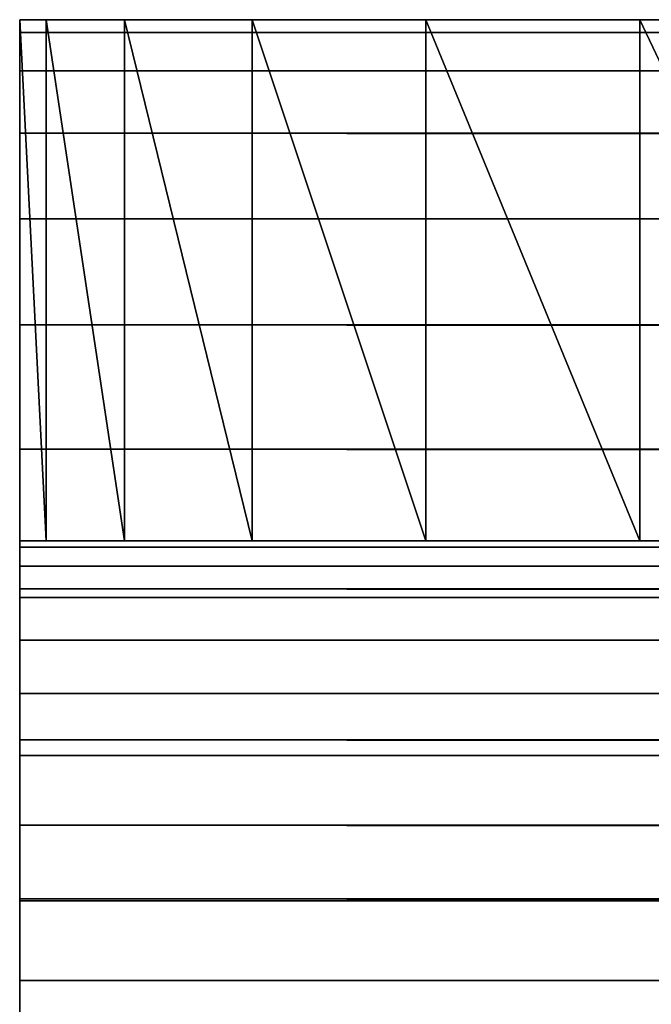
# Model space of a CAD drawing. Extents: x 0 to 402, y -446 to 1.
# Tile 168 of 256: x 2.05 to 3.87, y -358.33 to -355.5. Entities that reach past the tile are written whole.
import ezdxf

# ---------------------------------------------------------------- set-up
doc = ezdxf.new("R2010")
doc.units = 0
doc.header["$LTSCALE"] = 2.54
doc.layers.get('0').update_dxf_attribs({"color": 13, "linetype": 'CONTINUOUS'})

# ---------------------------------------------------------------- blocks, each defined once
blk = doc.blocks.new('GRUPA0_1')
at = {"color": 0}
for p, q in [((7.050538, -355.5, 130.91895), (2.050528, -355.5, 125.91895)), ((2.050528, -355.5, 125.91895), (2.126495, -355.5, 126.78719)), ((402.05054, -355.5, 53.918949), (2.050528, -355.5, 53.918949)), ((2.050528, -355.5, 53.918949), (7.050538, -355.5, 130.91895)), ((2.050528, -355.5, 53.918949), (7.050538, -355.5, 130.91895)), ((2.050528, -355.5, 53.918949), (2.050528, -355.5, 125.91895)), ((7.050538, -355.5, 130.91895), (2.050528, -355.5, 125.91895)), ((2.050528, -355.5, 53.918949), (2.050528, -355.5, 125.91895)), ((2.050528, -355.5, 53.918949), (2.050528, -357, 125.91895)), ((2.050528, -357, 125.91895), (2.050528, -355.5, 125.91895)), ((2.050528, -355.5, 53.918949), (2.050528, -357, 125.91895)), ((2.050528, -355.5, 53.918949), (2.050528, -357, 53.918949)), ((2.050528, -355.5, 53.918949), (2.050528, -357, 53.918949)), ((2.050528, -355.5, 53.918949), (2.050528, -357.01846, 53.684296)), ((2.050528, -355.5, 53.918949), (2.050528, -357.01846, 53.684296)), ((2.050528, -355.5, 53.918949), (2.050528, -355.53693, 53.449642)), ((402.05054, -355.5, 53.918949), (2.050528, -355.5, 53.918949)), ((402.05054, -355.53693, 53.449642), (2.050528, -355.5, 53.918949)), ((402.05054, -355.53693, 53.449642), (2.050528, -355.5, 53.918949)), ((2.050528, -355.5, 53.918949), (2.050528, -355.53693, 53.449642)), ((2.050528, -357, 125.91895), (2.050528, -355.5, 125.91895)), ((2.126495, -357, 126.78719), (2.050528, -355.5, 125.91895)), ((2.126495, -357, 126.78719), (2.050528, -355.5, 125.91895)), ((2.050528, -355.5, 125.91895), (2.126495, -355.5, 126.78719)), ((2.126495, -355.5, 126.78719), (7.050538, -355.5, 130.91895)), ((2.126495, -355.5, 126.78719), (2.352068, -355.5, 127.62905)), ((2.126495, -355.5, 126.78719), (7.050538, -355.5, 130.91895)), ((2.126495, -357, 126.78719), (2.126495, -355.5, 126.78719)), ((2.126495, -357, 126.78719), (2.126495, -355.5, 126.78719)), ((2.352068, -357, 127.62905), (2.126495, -355.5, 126.78719)), ((2.352068, -357, 127.62905), (2.126495, -355.5, 126.78719)), ((2.126495, -355.5, 126.78719), (2.352068, -355.5, 127.62905)), ((2.352068, -355.5, 127.62905), (7.050538, -355.5, 130.91895)), ((2.352068, -355.5, 127.62905), (7.050538, -355.5, 130.91895)), ((2.352068, -355.5, 127.62905), (2.72041, -355.5, 128.41895)), ((2.352068, -357, 127.62905), (2.352068, -355.5, 127.62905)), ((2.352068, -357, 127.62905), (2.352068, -355.5, 127.62905)), ((2.72041, -357, 128.41895), (2.352068, -355.5, 127.62905)), ((2.72041, -357, 128.41895), (2.352068, -355.5, 127.62905)), ((2.352068, -355.5, 127.62905), (2.72041, -355.5, 128.41895)), ((2.72041, -355.5, 128.41895), (7.050538, -355.5, 130.91895)), ((2.72041, -355.5, 128.41895), (7.050538, -355.5, 130.91895)), ((2.72041, -355.5, 128.41895), (6.182292, -355.5, 130.84299)), ((2.72041, -355.5, 128.41895), (6.182292, -355.5, 130.84299)), ((2.72041, -355.5, 128.41895), (5.340436, -355.5, 130.61742)), ((3.836597, -355.5, 129.74918), (2.72041, -355.5, 128.41895)), ((2.72041, -355.5, 128.41895), (3.220314, -355.5, 129.13289)), ((3.836597, -355.5, 129.74918), (2.72041, -355.5, 128.41895)), ((4.550526, -355.5, 130.24908), (2.72041, -355.5, 128.41895)), ((4.550526, -355.5, 130.24908), (2.72041, -355.5, 128.41895)), ((2.72041, -355.5, 128.41895), (5.340436, -355.5, 130.61742)), ((2.72041, -357, 128.41895), (2.72041, -355.5, 128.41895)), ((2.72041, -357, 128.41895), (2.72041, -355.5, 128.41895)), ((3.220314, -357, 129.13289), (2.72041, -355.5, 128.41895)), ((3.220314, -357, 129.13289), (2.72041, -355.5, 128.41895)), ((2.72041, -355.5, 128.41895), (3.220314, -355.5, 129.13289)), ((3.220314, -355.5, 129.13289), (3.836597, -355.5, 129.74918)), ((3.220314, -357, 129.13289), (3.220314, -355.5, 129.13289)), ((3.220314, -357, 129.13289), (3.220314, -355.5, 129.13289)), ((3.836597, -357, 129.74918), (3.220314, -355.5, 129.13289)), ((3.836597, -357, 129.74918), (3.220314, -355.5, 129.13289)), ((3.220314, -355.5, 129.13289), (3.836597, -355.5, 129.74918)), ((3.836597, -355.5, 129.74918), (4.550526, -355.5, 130.24908)), ((3.836597, -357, 129.74918), (3.836597, -355.5, 129.74918)), ((3.836597, -357, 129.74918), (3.836597, -355.5, 129.74918)), ((4.550526, -357, 130.24908), (3.836597, -355.5, 129.74918)), ((4.550526, -357, 130.24908), (3.836597, -355.5, 129.74918)), ((3.836597, -355.5, 129.74918), (4.550526, -355.5, 130.24908)), ((2.050528, -355.53693, 53.449642), (2.050528, -357.01846, 53.684296)), ((2.050528, -355.53693, 53.449642), (2.050528, -357.01846, 53.684296)), ((2.050528, -355.53693, 53.449642), (2.050528, -357.07343, 53.455421)), ((2.050528, -355.53693, 53.449642), (2.050528, -357.07343, 53.455421)), ((2.050528, -355.53693, 53.449642), (2.050528, -355.64682, 52.991898)), ((402.05054, -355.53693, 53.449642), (2.050528, -355.53693, 53.449642)), ((402.05054, -355.53693, 53.449642), (2.050528, -355.53693, 53.449642)), ((402.05054, -355.64682, 52.991898), (2.050528, -355.53693, 53.449642)), ((402.05054, -355.64682, 52.991898), (2.050528, -355.53693, 53.449642)), ((2.050528, -355.53693, 53.449642), (2.050528, -355.64682, 52.991898)), ((2.050528, -355.64682, 52.991898), (2.050528, -357.07343, 53.455421)), ((2.050528, -355.64682, 52.991898), (2.050528, -357.07343, 53.455421)), ((2.050528, -355.64682, 52.991898), (2.050528, -357.16348, 53.237961)), ((2.050528, -355.64682, 52.991898), (2.050528, -357.16348, 53.237961)), ((2.050528, -355.64682, 52.991898), (2.050528, -355.82697, 52.55698)), ((402.05054, -355.64682, 52.991898), (2.050528, -355.64682, 52.991898)), ((402.05054, -355.64682, 52.991898), (2.050528, -355.64682, 52.991898)), ((402.05054, -355.82697, 52.55698), (2.050528, -355.64682, 52.991898)), ((402.05054, -355.82697, 52.55698), (2.050528, -355.64682, 52.991898)), ((2.050528, -355.64682, 52.991898), (2.050528, -355.82697, 52.55698)), ((2.050528, -355.82697, 52.55698), (2.050528, -357.16348, 53.237961)), ((2.050528, -355.82697, 52.55698), (2.050528, -357.16348, 53.237961)), ((2.050528, -355.82697, 52.55698), (2.050528, -357.28647, 53.037273)), ((2.050528, -355.82697, 52.55698), (2.050528, -357.28647, 53.037273)), ((2.050528, -355.82697, 52.55698), (2.050528, -356.07294, 52.155594)), ((402.05054, -355.82697, 52.55698), (2.050528, -355.82697, 52.55698)), ((402.05054, -355.82697, 52.55698), (2.050528, -355.82697, 52.55698)), ((402.05054, -356.07294, 52.155594), (2.050528, -355.82697, 52.55698)), ((402.05054, -356.07294, 52.155594), (2.050528, -355.82697, 52.55698)), ((2.050528, -355.82697, 52.55698), (2.050528, -356.07294, 52.155594)), ((2.050528, -356.07294, 52.155594), (2.050528, -357.28647, 53.037273)), ((2.050528, -356.07294, 52.155594), (2.050528, -357.28647, 53.037273)), ((2.050528, -356.07294, 52.155594), (2.050528, -357.43933, 52.858288)), ((2.050528, -356.07294, 52.155594), (2.050528, -357.43933, 52.858288)), ((2.050528, -356.07294, 52.155594), (2.050528, -356.37869, 51.79763)), ((402.05054, -356.07294, 52.155594), (2.050528, -356.07294, 52.155594)), ((402.05054, -356.07294, 52.155594), (2.050528, -356.07294, 52.155594)), ((402.05054, -356.37869, 51.79763), (2.050528, -356.07294, 52.155594)), ((402.05054, -356.37869, 51.79763), (2.050528, -356.07294, 52.155594)), ((2.050528, -356.07294, 52.155594), (2.050528, -356.37869, 51.79763)), ((2.050528, -356.37869, 51.79763), (2.050528, -357.43933, 52.858288)), ((2.050528, -356.37869, 51.79763), (2.050528, -357.43933, 52.858288)), ((2.050528, -356.37869, 51.79763), (2.050528, -357.61832, 52.705425)), ((2.050528, -356.37869, 51.79763), (2.050528, -357.61832, 52.705425)), ((2.050528, -356.37869, 51.79763), (2.050528, -356.73663, 51.491898)), ((402.05054, -356.37869, 51.79763), (2.050528, -356.37869, 51.79763)), ((402.05054, -356.37869, 51.79763), (2.050528, -356.37869, 51.79763)), ((402.05054, -356.73663, 51.491898), (2.050528, -356.37869, 51.79763)), ((402.05054, -356.73663, 51.491898), (2.050528, -356.37869, 51.79763)), ((2.050528, -356.37869, 51.79763), (2.050528, -356.73663, 51.491898)), ((2.050528, -356.73663, 51.491898), (2.050528, -357.61832, 52.705425)), ((2.050528, -356.73663, 51.491898), (2.050528, -357.61832, 52.705425)), ((2.050528, -356.73663, 51.491898), (2.050528, -357.819, 52.582439)), ((2.050528, -356.73663, 51.491898), (2.050528, -357.819, 52.582439)), ((2.050528, -356.73663, 51.491898), (2.050528, -357.13803, 51.24593)), ((402.05054, -356.73663, 51.491898), (2.050528, -356.73663, 51.491898)), ((402.05054, -356.73663, 51.491898), (2.050528, -356.73663, 51.491898)), ((402.05054, -357.13803, 51.24593), (2.050528, -356.73663, 51.491898)), ((402.05054, -357.13803, 51.24593), (2.050528, -356.73663, 51.491898)), ((2.050528, -356.73663, 51.491898), (2.050528, -357.13803, 51.24593)), ((2.126495, -357, 126.78719), (2.050528, -357, 125.91895)), ((2.050528, -357, 125.91895), (7.050538, -357, 130.91895)), ((2.050528, -357, 53.918949), (402.05054, -357, 53.918949)), ((402.05054, -357, 53.918949), (2.050528, -357, 125.91895)), ((2.050528, -357, 125.91895), (2.050528, -357, 53.918949)), ((402.05054, -357, 53.918949), (2.050528, -357, 125.91895)), ((402.05054, -357, 125.91895), (2.050528, -357, 125.91895)), ((2.050528, -357, 125.91895), (7.050538, -357, 130.91895)), ((2.050528, -357, 125.91895), (397.05054, -357, 130.91895)), ((2.050528, -357, 125.91895), (397.05054, -357, 130.91895)), ((402.05054, -357, 125.91895), (2.050528, -357, 125.91895)), ((2.050528, -357, 125.91895), (2.050528, -357, 53.918949)), ((2.050528, -357.01846, 53.684296), (2.050528, -357, 53.918949)), ((402.05054, -357.01846, 53.684296), (2.050528, -357, 53.918949)), ((2.050528, -357.01846, 53.684296), (2.050528, -357, 53.918949)), ((402.05054, -357.01846, 53.684296), (2.050528, -357, 53.918949)), ((2.050528, -357, 53.918949), (402.05054, -357, 53.918949)), ((2.126495, -357, 126.78719), (2.050528, -357, 125.91895)), ((2.050528, -357.07343, 53.455421), (2.050528, -357.01846, 53.684296)), ((402.05054, -357.07343, 53.455421), (2.050528, -357.01846, 53.684296)), ((2.050528, -357.07343, 53.455421), (2.050528, -357.01846, 53.684296)), ((402.05054, -357.07343, 53.455421), (2.050528, -357.01846, 53.684296)), ((402.05054, -357.01846, 53.684296), (2.050528, -357.01846, 53.684296)), ((402.05054, -357.01846, 53.684296), (2.050528, -357.01846, 53.684296)), ((7.050538, -357, 130.91895), (2.126495, -357, 126.78719)), ((2.352068, -357, 127.62905), (2.126495, -357, 126.78719)), ((7.050538, -357, 130.91895), (2.126495, -357, 126.78719)), ((2.352068, -357, 127.62905), (2.126495, -357, 126.78719)), ((2.72041, -357, 128.41895), (2.352068, -357, 127.62905)), ((2.352068, -357, 127.62905), (7.050538, -357, 130.91895)), ((2.352068, -357, 127.62905), (7.050538, -357, 130.91895)), ((2.72041, -357, 128.41895), (2.352068, -357, 127.62905)), ((5.340436, -357, 130.61742), (2.72041, -357, 128.41895)), ((2.72041, -357, 128.41895), (6.182292, -357, 130.84299)), ((2.72041, -357, 128.41895), (6.182292, -357, 130.84299)), ((2.72041, -357, 128.41895), (7.050538, -357, 130.91895)), ((2.72041, -357, 128.41895), (7.050538, -357, 130.91895)), ((4.550526, -357, 130.24908), (2.72041, -357, 128.41895)), ((5.340436, -357, 130.61742), (2.72041, -357, 128.41895)), ((4.550526, -357, 130.24908), (2.72041, -357, 128.41895)), ((3.836597, -357, 129.74918), (2.72041, -357, 128.41895)), ((3.836597, -357, 129.74918), (2.72041, -357, 128.41895)), ((3.220314, -357, 129.13289), (2.72041, -357, 128.41895)), ((3.220314, -357, 129.13289), (2.72041, -357, 128.41895)), ((3.836597, -357, 129.74918), (3.220314, -357, 129.13289)), ((3.836597, -357, 129.74918), (3.220314, -357, 129.13289)), ((4.550526, -357, 130.24908), (3.836597, -357, 129.74918)), ((4.550526, -357, 130.24908), (3.836597, -357, 129.74918)), ((2.050528, -357.16348, 53.237961), (2.050528, -357.07343, 53.455421)), ((402.05054, -357.16348, 53.237961), (2.050528, -357.07343, 53.455421)), ((2.050528, -357.16348, 53.237961), (2.050528, -357.07343, 53.455421)), ((402.05054, -357.16348, 53.237961), (2.050528, -357.07343, 53.455421)), ((402.05054, -357.07343, 53.455421), (2.050528, -357.07343, 53.455421)), ((402.05054, -357.07343, 53.455421), (2.050528, -357.07343, 53.455421)), ((2.050528, -357.13803, 51.24593), (2.050528, -357.819, 52.582439)), ((2.050528, -357.13803, 51.24593), (2.050528, -357.819, 52.582439)), ((2.050528, -357.13803, 51.24593), (2.050528, -358.03647, 52.492363)), ((2.050528, -357.13803, 51.24593), (2.050528, -358.03647, 52.492363)), ((2.050528, -357.13803, 51.24593), (2.050528, -357.57294, 51.065777)), ((402.05054, -357.13803, 51.24593), (2.050528, -357.13803, 51.24593)), ((402.05054, -357.13803, 51.24593), (2.050528, -357.13803, 51.24593)), ((402.05054, -357.57294, 51.065777), (2.050528, -357.13803, 51.24593)), ((402.05054, -357.57294, 51.065777), (2.050528, -357.13803, 51.24593)), ((2.050528, -357.13803, 51.24593), (2.050528, -357.57294, 51.065777)), ((2.050528, -357.28647, 53.037273), (2.050528, -357.16348, 53.237961)), ((402.05054, -357.28647, 53.037273), (2.050528, -357.16348, 53.237961)), ((2.050528, -357.28647, 53.037273), (2.050528, -357.16348, 53.237961)), ((402.05054, -357.28647, 53.037273), (2.050528, -357.16348, 53.237961)), ((402.05054, -357.16348, 53.237961), (2.050528, -357.16348, 53.237961)), ((402.05054, -357.16348, 53.237961), (2.050528, -357.16348, 53.237961)), ((2.050528, -357.43933, 52.858288), (2.050528, -357.28647, 53.037273)), ((402.05054, -357.43933, 52.858288), (2.050528, -357.28647, 53.037273)), ((2.050528, -357.43933, 52.858288), (2.050528, -357.28647, 53.037273)), ((402.05054, -357.43933, 52.858288), (2.050528, -357.28647, 53.037273)), ((402.05054, -357.28647, 53.037273), (2.050528, -357.28647, 53.037273)), ((402.05054, -357.28647, 53.037273), (2.050528, -357.28647, 53.037273)), ((2.050528, -357.61832, 52.705425), (2.050528, -357.43933, 52.858288)), ((402.05054, -357.61832, 52.705425), (2.050528, -357.43933, 52.858288)), ((2.050528, -357.61832, 52.705425), (2.050528, -357.43933, 52.858288)), ((402.05054, -357.61832, 52.705425), (2.050528, -357.43933, 52.858288)), ((402.05054, -357.43933, 52.858288), (2.050528, -357.43933, 52.858288)), ((402.05054, -357.43933, 52.858288), (2.050528, -357.43933, 52.858288)), ((2.050528, -357.57294, 51.065777), (2.050528, -358.03647, 52.492363)), ((2.050528, -357.57294, 51.065777), (2.050528, -358.03647, 52.492363)), ((2.050528, -357.57294, 51.065777), (2.050528, -358.26535, 52.437416)), ((2.050528, -357.57294, 51.065777), (2.050528, -358.26535, 52.437416)), ((2.050528, -357.57294, 51.065777), (2.050528, -358.0307, 50.955883)), ((402.05054, -357.57294, 51.065777), (2.050528, -357.57294, 51.065777)), ((402.05054, -357.57294, 51.065777), (2.050528, -357.57294, 51.065777)), ((402.05054, -358.0307, 50.955883), (2.050528, -357.57294, 51.065777)), ((402.05054, -358.0307, 50.955883), (2.050528, -357.57294, 51.065777)), ((2.050528, -357.57294, 51.065777), (2.050528, -358.0307, 50.955883)), ((2.050528, -357.819, 52.582439), (2.050528, -357.61832, 52.705425)), ((402.05054, -357.819, 52.582439), (2.050528, -357.61832, 52.705425)), ((2.050528, -357.819, 52.582439), (2.050528, -357.61832, 52.705425)), ((402.05054, -357.819, 52.582439), (2.050528, -357.61832, 52.705425)), ((402.05054, -357.61832, 52.705425), (2.050528, -357.61832, 52.705425)), ((402.05054, -357.61832, 52.705425), (2.050528, -357.61832, 52.705425)), ((2.050528, -358.03647, 52.492363), (2.050528, -357.819, 52.582439)), ((402.05054, -358.03647, 52.492363), (2.050528, -357.819, 52.582439)), ((2.050528, -358.03647, 52.492363), (2.050528, -357.819, 52.582439)), ((402.05054, -358.03647, 52.492363), (2.050528, -357.819, 52.582439)), ((402.05054, -357.819, 52.582439), (2.050528, -357.819, 52.582439)), ((402.05054, -357.819, 52.582439), (2.050528, -357.819, 52.582439)), ((2.050528, -358.0307, 50.955883), (2.050528, -358.26535, 52.437416)), ((2.050528, -358.0307, 50.955883), (2.050528, -358.26535, 52.437416)), ((2.050528, -358.0307, 50.955883), (2.050528, -358.5, 52.418949)), ((2.050528, -358.0307, 50.955883), (2.050528, -358.5, 52.418949)), ((2.050528, -358.0307, 50.955883), (2.050528, -358.5, 50.918949)), ((402.05054, -358.0307, 50.955883), (2.050528, -358.0307, 50.955883)), ((402.05054, -358.0307, 50.955883), (2.050528, -358.0307, 50.955883)), ((402.05054, -358.5, 50.918949), (2.050528, -358.0307, 50.955883)), ((402.05054, -358.5, 50.918949), (2.050528, -358.0307, 50.955883)), ((2.050528, -358.0307, 50.955883), (2.050528, -358.5, 50.918949)), ((2.050528, -358.26535, 52.437416), (2.050528, -358.03647, 52.492363)), ((402.05054, -358.26535, 52.437416), (2.050528, -358.03647, 52.492363)), ((2.050528, -358.26535, 52.437416), (2.050528, -358.03647, 52.492363)), ((402.05054, -358.26535, 52.437416), (2.050528, -358.03647, 52.492363)), ((402.05054, -358.03647, 52.492363), (2.050528, -358.03647, 52.492363)), ((402.05054, -358.03647, 52.492363), (2.050528, -358.03647, 52.492363)), ((2.050528, -358.5, 52.418949), (2.050528, -358.26535, 52.437416)), ((402.05054, -358.5, 52.418949), (2.050528, -358.26535, 52.437416)), ((2.050528, -358.5, 52.418949), (2.050528, -358.26535, 52.437416)), ((402.05054, -358.5, 52.418949), (2.050528, -358.26535, 52.437416)), ((402.05054, -358.26535, 52.437416), (2.050528, -358.26535, 52.437416)), ((402.05054, -358.26535, 52.437416), (2.050528, -358.26535, 52.437416))]:
    blk.add_line(p, q, dxfattribs=at)
mesh = blk.add_polyface(dxfattribs=at)
corners = [(7.050538, -355.5, 130.91895), (2.050528, -355.5, 125.91895), (2.126495, -355.5, 126.78719)]
mesh.append_faces([[corners[k] for k in face] for face in [(0, 1, 2)]], dxfattribs={"color": 0})
mesh = blk.add_polyface(dxfattribs=at)
corners = [(7.050538, -355.5, 130.91895), (402.05054, -355.5, 53.918949), (2.050528, -355.5, 53.918949)]
mesh.append_faces([[corners[k] for k in face] for face in [(0, 1, 2)]], dxfattribs={"color": 0})
mesh = blk.add_polyface(dxfattribs=at)
corners = [(7.050538, -355.5, 130.91895), (2.050528, -355.5, 53.918949), (2.050528, -355.5, 125.91895)]
mesh.append_faces([[corners[k] for k in face] for face in [(0, 1, 2)]], dxfattribs={"color": 0})
mesh = blk.add_polyface(dxfattribs=at)
corners = [(2.050528, -355.5, 53.918949), (2.050528, -357, 125.91895), (2.050528, -355.5, 125.91895)]
mesh.append_faces([[corners[k] for k in face] for face in [(0, 1, 2)]], dxfattribs={"color": 0})
mesh = blk.add_polyface(dxfattribs=at)
corners = [(2.050528, -355.5, 53.918949), (2.050528, -357, 53.918949), (2.050528, -357, 125.91895)]
mesh.append_faces([[corners[k] for k in face] for face in [(0, 1, 2)]], dxfattribs={"color": 0})
mesh = blk.add_polyface(dxfattribs=at)
corners = [(2.050528, -355.5, 53.918949), (2.050528, -357.01846, 53.684296), (2.050528, -357, 53.918949)]
mesh.append_faces([[corners[k] for k in face] for face in [(0, 1, 2)]], dxfattribs={"color": 0})
mesh = blk.add_polyface(dxfattribs=at)
corners = [(2.050528, -355.5, 53.918949), (2.050528, -355.53693, 53.449642), (2.050528, -357.01846, 53.684296)]
mesh.append_faces([[corners[k] for k in face] for face in [(0, 1, 2)]], dxfattribs={"color": 0})
mesh = blk.add_polyface(dxfattribs=at)
corners = [(402.05054, -355.5, 53.918949), (402.05054, -355.53693, 53.449642), (2.050528, -355.5, 53.918949)]
mesh.append_faces([[corners[k] for k in face] for face in [(0, 1, 2)]], dxfattribs={"color": 0})
mesh = blk.add_polyface(dxfattribs=at)
corners = [(2.050528, -355.5, 53.918949), (402.05054, -355.53693, 53.449642), (2.050528, -355.53693, 53.449642)]
mesh.append_faces([[corners[k] for k in face] for face in [(0, 1, 2)]], dxfattribs={"color": 0})
mesh = blk.add_polyface(dxfattribs=at)
corners = [(2.050528, -355.5, 125.91895), (2.050528, -357, 125.91895), (2.126495, -357, 126.78719)]
mesh.append_faces([[corners[k] for k in face] for face in [(0, 1, 2)]], dxfattribs={"color": 0})
mesh = blk.add_polyface(dxfattribs=at)
corners = [(2.050528, -355.5, 125.91895), (2.126495, -357, 126.78719), (2.126495, -355.5, 126.78719)]
mesh.append_faces([[corners[k] for k in face] for face in [(0, 1, 2)]], dxfattribs={"color": 0})
mesh = blk.add_polyface(dxfattribs=at)
corners = [(7.050538, -355.5, 130.91895), (2.126495, -355.5, 126.78719), (2.352068, -355.5, 127.62905)]
mesh.append_faces([[corners[k] for k in face] for face in [(0, 1, 2)]], dxfattribs={"color": 0})
mesh = blk.add_polyface(dxfattribs=at)
corners = [(2.126495, -355.5, 126.78719), (2.126495, -357, 126.78719), (2.352068, -357, 127.62905)]
mesh.append_faces([[corners[k] for k in face] for face in [(0, 1, 2)]], dxfattribs={"color": 0})
mesh = blk.add_polyface(dxfattribs=at)
corners = [(2.126495, -355.5, 126.78719), (2.352068, -357, 127.62905), (2.352068, -355.5, 127.62905)]
mesh.append_faces([[corners[k] for k in face] for face in [(0, 1, 2)]], dxfattribs={"color": 0})
mesh = blk.add_polyface(dxfattribs=at)
corners = [(7.050538, -355.5, 130.91895), (2.352068, -355.5, 127.62905), (2.72041, -355.5, 128.41895)]
mesh.append_faces([[corners[k] for k in face] for face in [(0, 1, 2)]], dxfattribs={"color": 0})
mesh = blk.add_polyface(dxfattribs=at)
corners = [(2.352068, -355.5, 127.62905), (2.352068, -357, 127.62905), (2.72041, -357, 128.41895)]
mesh.append_faces([[corners[k] for k in face] for face in [(0, 1, 2)]], dxfattribs={"color": 0})
mesh = blk.add_polyface(dxfattribs=at)
corners = [(2.352068, -355.5, 127.62905), (2.72041, -357, 128.41895), (2.72041, -355.5, 128.41895)]
mesh.append_faces([[corners[k] for k in face] for face in [(0, 1, 2)]], dxfattribs={"color": 0})
mesh = blk.add_polyface(dxfattribs=at)
corners = [(7.050538, -355.5, 130.91895), (2.72041, -355.5, 128.41895), (6.182292, -355.5, 130.84299)]
mesh.append_faces([[corners[k] for k in face] for face in [(0, 1, 2)]], dxfattribs={"color": 0})
mesh = blk.add_polyface(dxfattribs=at)
corners = [(6.182292, -355.5, 130.84299), (2.72041, -355.5, 128.41895), (5.340436, -355.5, 130.61742)]
mesh.append_faces([[corners[k] for k in face] for face in [(0, 1, 2)]], dxfattribs={"color": 0})
mesh = blk.add_polyface(dxfattribs=at)
corners = [(3.836597, -355.5, 129.74918), (2.72041, -355.5, 128.41895), (3.220314, -355.5, 129.13289)]
mesh.append_faces([[corners[k] for k in face] for face in [(0, 1, 2)]], dxfattribs={"color": 0})
mesh = blk.add_polyface(dxfattribs=at)
corners = [(4.550526, -355.5, 130.24908), (2.72041, -355.5, 128.41895), (3.836597, -355.5, 129.74918)]
mesh.append_faces([[corners[k] for k in face] for face in [(0, 1, 2)]], dxfattribs={"color": 0})
mesh = blk.add_polyface(dxfattribs=at)
corners = [(5.340436, -355.5, 130.61742), (2.72041, -355.5, 128.41895), (4.550526, -355.5, 130.24908)]
mesh.append_faces([[corners[k] for k in face] for face in [(0, 1, 2)]], dxfattribs={"color": 0})
mesh = blk.add_polyface(dxfattribs=at)
corners = [(2.72041, -355.5, 128.41895), (2.72041, -357, 128.41895), (3.220314, -357, 129.13289)]
mesh.append_faces([[corners[k] for k in face] for face in [(0, 1, 2)]], dxfattribs={"color": 0})
mesh = blk.add_polyface(dxfattribs=at)
corners = [(2.72041, -355.5, 128.41895), (3.220314, -357, 129.13289), (3.220314, -355.5, 129.13289)]
mesh.append_faces([[corners[k] for k in face] for face in [(0, 1, 2)]], dxfattribs={"color": 0})
mesh = blk.add_polyface(dxfattribs=at)
corners = [(3.220314, -355.5, 129.13289), (3.220314, -357, 129.13289), (3.836597, -357, 129.74918)]
mesh.append_faces([[corners[k] for k in face] for face in [(0, 1, 2)]], dxfattribs={"color": 0})
mesh = blk.add_polyface(dxfattribs=at)
corners = [(3.220314, -355.5, 129.13289), (3.836597, -357, 129.74918), (3.836597, -355.5, 129.74918)]
mesh.append_faces([[corners[k] for k in face] for face in [(0, 1, 2)]], dxfattribs={"color": 0})
mesh = blk.add_polyface(dxfattribs=at)
corners = [(4.550526, -357, 130.24908), (3.836597, -355.5, 129.74918), (3.836597, -357, 129.74918)]
mesh.append_faces([[corners[k] for k in face] for face in [(0, 1, 2)]], dxfattribs={"color": 0})
mesh = blk.add_polyface(dxfattribs=at)
corners = [(4.550526, -355.5, 130.24908), (3.836597, -355.5, 129.74918), (4.550526, -357, 130.24908)]
mesh.append_faces([[corners[k] for k in face] for face in [(0, 1, 2)]], dxfattribs={"color": 0})
mesh = blk.add_polyface(dxfattribs=at)
corners = [(2.050528, -355.53693, 53.449642), (2.050528, -357.07343, 53.455421), (2.050528, -357.01846, 53.684296)]
mesh.append_faces([[corners[k] for k in face] for face in [(0, 1, 2)]], dxfattribs={"color": 0})
mesh = blk.add_polyface(dxfattribs=at)
corners = [(2.050528, -355.53693, 53.449642), (2.050528, -355.64682, 52.991898), (2.050528, -357.07343, 53.455421)]
mesh.append_faces([[corners[k] for k in face] for face in [(0, 1, 2)]], dxfattribs={"color": 0})
mesh = blk.add_polyface(dxfattribs=at)
corners = [(402.05054, -355.53693, 53.449642), (402.05054, -355.64682, 52.991898), (2.050528, -355.53693, 53.449642)]
mesh.append_faces([[corners[k] for k in face] for face in [(0, 1, 2)]], dxfattribs={"color": 0})
mesh = blk.add_polyface(dxfattribs=at)
corners = [(2.050528, -355.53693, 53.449642), (402.05054, -355.64682, 52.991898), (2.050528, -355.64682, 52.991898)]
mesh.append_faces([[corners[k] for k in face] for face in [(0, 1, 2)]], dxfattribs={"color": 0})
mesh = blk.add_polyface(dxfattribs=at)
corners = [(2.050528, -355.64682, 52.991898), (2.050528, -357.16348, 53.237961), (2.050528, -357.07343, 53.455421)]
mesh.append_faces([[corners[k] for k in face] for face in [(0, 1, 2)]], dxfattribs={"color": 0})
mesh = blk.add_polyface(dxfattribs=at)
corners = [(2.050528, -355.64682, 52.991898), (2.050528, -355.82697, 52.55698), (2.050528, -357.16348, 53.237961)]
mesh.append_faces([[corners[k] for k in face] for face in [(0, 1, 2)]], dxfattribs={"color": 0})
mesh = blk.add_polyface(dxfattribs=at)
corners = [(402.05054, -355.64682, 52.991898), (402.05054, -355.82697, 52.55698), (2.050528, -355.64682, 52.991898)]
mesh.append_faces([[corners[k] for k in face] for face in [(0, 1, 2)]], dxfattribs={"color": 0})
mesh = blk.add_polyface(dxfattribs=at)
corners = [(2.050528, -355.64682, 52.991898), (402.05054, -355.82697, 52.55698), (2.050528, -355.82697, 52.55698)]
mesh.append_faces([[corners[k] for k in face] for face in [(0, 1, 2)]], dxfattribs={"color": 0})
mesh = blk.add_polyface(dxfattribs=at)
corners = [(2.050528, -355.82697, 52.55698), (2.050528, -357.28647, 53.037273), (2.050528, -357.16348, 53.237961)]
mesh.append_faces([[corners[k] for k in face] for face in [(0, 1, 2)]], dxfattribs={"color": 0})
mesh = blk.add_polyface(dxfattribs=at)
corners = [(2.050528, -355.82697, 52.55698), (2.050528, -356.07294, 52.155594), (2.050528, -357.28647, 53.037273)]
mesh.append_faces([[corners[k] for k in face] for face in [(0, 1, 2)]], dxfattribs={"color": 0})
mesh = blk.add_polyface(dxfattribs=at)
corners = [(402.05054, -355.82697, 52.55698), (402.05054, -356.07294, 52.155594), (2.050528, -355.82697, 52.55698)]
mesh.append_faces([[corners[k] for k in face] for face in [(0, 1, 2)]], dxfattribs={"color": 0})
mesh = blk.add_polyface(dxfattribs=at)
corners = [(2.050528, -355.82697, 52.55698), (402.05054, -356.07294, 52.155594), (2.050528, -356.07294, 52.155594)]
mesh.append_faces([[corners[k] for k in face] for face in [(0, 1, 2)]], dxfattribs={"color": 0})
mesh = blk.add_polyface(dxfattribs=at)
corners = [(2.050528, -356.07294, 52.155594), (2.050528, -357.43933, 52.858288), (2.050528, -357.28647, 53.037273)]
mesh.append_faces([[corners[k] for k in face] for face in [(0, 1, 2)]], dxfattribs={"color": 0})
mesh = blk.add_polyface(dxfattribs=at)
corners = [(2.050528, -356.07294, 52.155594), (2.050528, -356.37869, 51.79763), (2.050528, -357.43933, 52.858288)]
mesh.append_faces([[corners[k] for k in face] for face in [(0, 1, 2)]], dxfattribs={"color": 0})
mesh = blk.add_polyface(dxfattribs=at)
corners = [(402.05054, -356.07294, 52.155594), (402.05054, -356.37869, 51.79763), (2.050528, -356.07294, 52.155594)]
mesh.append_faces([[corners[k] for k in face] for face in [(0, 1, 2)]], dxfattribs={"color": 0})
mesh = blk.add_polyface(dxfattribs=at)
corners = [(2.050528, -356.07294, 52.155594), (402.05054, -356.37869, 51.79763), (2.050528, -356.37869, 51.79763)]
mesh.append_faces([[corners[k] for k in face] for face in [(0, 1, 2)]], dxfattribs={"color": 0})
mesh = blk.add_polyface(dxfattribs=at)
corners = [(2.050528, -356.37869, 51.79763), (2.050528, -357.61832, 52.705425), (2.050528, -357.43933, 52.858288)]
mesh.append_faces([[corners[k] for k in face] for face in [(0, 1, 2)]], dxfattribs={"color": 0})
mesh = blk.add_polyface(dxfattribs=at)
corners = [(2.050528, -356.37869, 51.79763), (2.050528, -356.73663, 51.491898), (2.050528, -357.61832, 52.705425)]
mesh.append_faces([[corners[k] for k in face] for face in [(0, 1, 2)]], dxfattribs={"color": 0})
mesh = blk.add_polyface(dxfattribs=at)
corners = [(402.05054, -356.73663, 51.491898), (2.050528, -356.37869, 51.79763), (402.05054, -356.37869, 51.79763)]
mesh.append_faces([[corners[k] for k in face] for face in [(0, 1, 2)]], dxfattribs={"color": 0})
mesh = blk.add_polyface(dxfattribs=at)
corners = [(402.05054, -356.73663, 51.491898), (2.050528, -356.73663, 51.491898), (2.050528, -356.37869, 51.79763)]
mesh.append_faces([[corners[k] for k in face] for face in [(0, 1, 2)]], dxfattribs={"color": 0})
mesh = blk.add_polyface(dxfattribs=at)
corners = [(2.050528, -356.73663, 51.491898), (2.050528, -357.819, 52.582439), (2.050528, -357.61832, 52.705425)]
mesh.append_faces([[corners[k] for k in face] for face in [(0, 1, 2)]], dxfattribs={"color": 0})
mesh = blk.add_polyface(dxfattribs=at)
corners = [(2.050528, -356.73663, 51.491898), (2.050528, -357.13803, 51.24593), (2.050528, -357.819, 52.582439)]
mesh.append_faces([[corners[k] for k in face] for face in [(0, 1, 2)]], dxfattribs={"color": 0})
mesh = blk.add_polyface(dxfattribs=at)
corners = [(402.05054, -357.13803, 51.24593), (2.050528, -356.73663, 51.491898), (402.05054, -356.73663, 51.491898)]
mesh.append_faces([[corners[k] for k in face] for face in [(0, 1, 2)]], dxfattribs={"color": 0})
mesh = blk.add_polyface(dxfattribs=at)
corners = [(402.05054, -357.13803, 51.24593), (2.050528, -357.13803, 51.24593), (2.050528, -356.73663, 51.491898)]
mesh.append_faces([[corners[k] for k in face] for face in [(0, 1, 2)]], dxfattribs={"color": 0})
mesh = blk.add_polyface(dxfattribs=at)
corners = [(7.050538, -357, 130.91895), (2.126495, -357, 126.78719), (2.050528, -357, 125.91895)]
mesh.append_faces([[corners[k] for k in face] for face in [(0, 1, 2)]], dxfattribs={"color": 0})
mesh = blk.add_polyface(dxfattribs=at)
corners = [(2.050528, -357, 125.91895), (2.050528, -357, 53.918949), (402.05054, -357, 53.918949)]
mesh.append_faces([[corners[k] for k in face] for face in [(0, 1, 2)]], dxfattribs={"color": 0})
mesh = blk.add_polyface(dxfattribs=at)
corners = [(2.050528, -357, 125.91895), (402.05054, -357, 53.918949), (402.05054, -357, 125.91895)]
mesh.append_faces([[corners[k] for k in face] for face in [(0, 1, 2)]], dxfattribs={"color": 0})
mesh = blk.add_polyface(dxfattribs=at)
corners = [(7.050538, -357, 130.91895), (2.050528, -357, 125.91895), (397.05054, -357, 130.91895)]
mesh.append_faces([[corners[k] for k in face] for face in [(0, 1, 2)]], dxfattribs={"color": 0})
mesh = blk.add_polyface(dxfattribs=at)
corners = [(397.05054, -357, 130.91895), (2.050528, -357, 125.91895), (402.05054, -357, 125.91895)]
mesh.append_faces([[corners[k] for k in face] for face in [(0, 1, 2)]], dxfattribs={"color": 0})
mesh = blk.add_polyface(dxfattribs=at)
corners = [(2.050528, -357, 53.918949), (2.050528, -357.01846, 53.684296), (402.05054, -357.01846, 53.684296)]
mesh.append_faces([[corners[k] for k in face] for face in [(0, 1, 2)]], dxfattribs={"color": 0})
mesh = blk.add_polyface(dxfattribs=at)
corners = [(2.050528, -357, 53.918949), (402.05054, -357.01846, 53.684296), (402.05054, -357, 53.918949)]
mesh.append_faces([[corners[k] for k in face] for face in [(0, 1, 2)]], dxfattribs={"color": 0})
mesh = blk.add_polyface(dxfattribs=at)
corners = [(2.050528, -357.01846, 53.684296), (2.050528, -357.07343, 53.455421), (402.05054, -357.07343, 53.455421)]
mesh.append_faces([[corners[k] for k in face] for face in [(0, 1, 2)]], dxfattribs={"color": 0})
mesh = blk.add_polyface(dxfattribs=at)
corners = [(2.050528, -357.01846, 53.684296), (402.05054, -357.07343, 53.455421), (402.05054, -357.01846, 53.684296)]
mesh.append_faces([[corners[k] for k in face] for face in [(0, 1, 2)]], dxfattribs={"color": 0})
mesh = blk.add_polyface(dxfattribs=at)
corners = [(7.050538, -357, 130.91895), (2.352068, -357, 127.62905), (2.126495, -357, 126.78719)]
mesh.append_faces([[corners[k] for k in face] for face in [(0, 1, 2)]], dxfattribs={"color": 0})
mesh = blk.add_polyface(dxfattribs=at)
corners = [(7.050538, -357, 130.91895), (2.72041, -357, 128.41895), (2.352068, -357, 127.62905)]
mesh.append_faces([[corners[k] for k in face] for face in [(0, 1, 2)]], dxfattribs={"color": 0})
mesh = blk.add_polyface(dxfattribs=at)
corners = [(6.182292, -357, 130.84299), (5.340436, -357, 130.61742), (2.72041, -357, 128.41895)]
mesh.append_faces([[corners[k] for k in face] for face in [(0, 1, 2)]], dxfattribs={"color": 0})
mesh = blk.add_polyface(dxfattribs=at)
corners = [(7.050538, -357, 130.91895), (6.182292, -357, 130.84299), (2.72041, -357, 128.41895)]
mesh.append_faces([[corners[k] for k in face] for face in [(0, 1, 2)]], dxfattribs={"color": 0})
mesh = blk.add_polyface(dxfattribs=at)
corners = [(5.340436, -357, 130.61742), (4.550526, -357, 130.24908), (2.72041, -357, 128.41895)]
mesh.append_faces([[corners[k] for k in face] for face in [(0, 1, 2)]], dxfattribs={"color": 0})
mesh = blk.add_polyface(dxfattribs=at)
corners = [(4.550526, -357, 130.24908), (3.836597, -357, 129.74918), (2.72041, -357, 128.41895)]
mesh.append_faces([[corners[k] for k in face] for face in [(0, 1, 2)]], dxfattribs={"color": 0})
mesh = blk.add_polyface(dxfattribs=at)
corners = [(3.836597, -357, 129.74918), (3.220314, -357, 129.13289), (2.72041, -357, 128.41895)]
mesh.append_faces([[corners[k] for k in face] for face in [(0, 1, 2)]], dxfattribs={"color": 0})
mesh = blk.add_polyface(dxfattribs=at)
corners = [(2.050528, -357.07343, 53.455421), (2.050528, -357.16348, 53.237961), (402.05054, -357.16348, 53.237961)]
mesh.append_faces([[corners[k] for k in face] for face in [(0, 1, 2)]], dxfattribs={"color": 0})
mesh = blk.add_polyface(dxfattribs=at)
corners = [(2.050528, -357.07343, 53.455421), (402.05054, -357.16348, 53.237961), (402.05054, -357.07343, 53.455421)]
mesh.append_faces([[corners[k] for k in face] for face in [(0, 1, 2)]], dxfattribs={"color": 0})
mesh = blk.add_polyface(dxfattribs=at)
corners = [(2.050528, -357.13803, 51.24593), (2.050528, -358.03647, 52.492363), (2.050528, -357.819, 52.582439)]
mesh.append_faces([[corners[k] for k in face] for face in [(0, 1, 2)]], dxfattribs={"color": 0})
mesh = blk.add_polyface(dxfattribs=at)
corners = [(2.050528, -357.13803, 51.24593), (2.050528, -357.57294, 51.065777), (2.050528, -358.03647, 52.492363)]
mesh.append_faces([[corners[k] for k in face] for face in [(0, 1, 2)]], dxfattribs={"color": 0})
mesh = blk.add_polyface(dxfattribs=at)
corners = [(402.05054, -357.57294, 51.065777), (2.050528, -357.13803, 51.24593), (402.05054, -357.13803, 51.24593)]
mesh.append_faces([[corners[k] for k in face] for face in [(0, 1, 2)]], dxfattribs={"color": 0})
mesh = blk.add_polyface(dxfattribs=at)
corners = [(402.05054, -357.57294, 51.065777), (2.050528, -357.57294, 51.065777), (2.050528, -357.13803, 51.24593)]
mesh.append_faces([[corners[k] for k in face] for face in [(0, 1, 2)]], dxfattribs={"color": 0})
mesh = blk.add_polyface(dxfattribs=at)
corners = [(2.050528, -357.16348, 53.237961), (2.050528, -357.28647, 53.037273), (402.05054, -357.28647, 53.037273)]
mesh.append_faces([[corners[k] for k in face] for face in [(0, 1, 2)]], dxfattribs={"color": 0})
mesh = blk.add_polyface(dxfattribs=at)
corners = [(2.050528, -357.16348, 53.237961), (402.05054, -357.28647, 53.037273), (402.05054, -357.16348, 53.237961)]
mesh.append_faces([[corners[k] for k in face] for face in [(0, 1, 2)]], dxfattribs={"color": 0})
mesh = blk.add_polyface(dxfattribs=at)
corners = [(2.050528, -357.28647, 53.037273), (2.050528, -357.43933, 52.858288), (402.05054, -357.43933, 52.858288)]
mesh.append_faces([[corners[k] for k in face] for face in [(0, 1, 2)]], dxfattribs={"color": 0})
mesh = blk.add_polyface(dxfattribs=at)
corners = [(2.050528, -357.28647, 53.037273), (402.05054, -357.43933, 52.858288), (402.05054, -357.28647, 53.037273)]
mesh.append_faces([[corners[k] for k in face] for face in [(0, 1, 2)]], dxfattribs={"color": 0})
mesh = blk.add_polyface(dxfattribs=at)
corners = [(402.05054, -357.61832, 52.705425), (2.050528, -357.43933, 52.858288), (2.050528, -357.61832, 52.705425)]
mesh.append_faces([[corners[k] for k in face] for face in [(0, 1, 2)]], dxfattribs={"color": 0})
mesh = blk.add_polyface(dxfattribs=at)
corners = [(402.05054, -357.43933, 52.858288), (2.050528, -357.43933, 52.858288), (402.05054, -357.61832, 52.705425)]
mesh.append_faces([[corners[k] for k in face] for face in [(0, 1, 2)]], dxfattribs={"color": 0})
mesh = blk.add_polyface(dxfattribs=at)
corners = [(2.050528, -357.57294, 51.065777), (2.050528, -358.26535, 52.437416), (2.050528, -358.03647, 52.492363)]
mesh.append_faces([[corners[k] for k in face] for face in [(0, 1, 2)]], dxfattribs={"color": 0})
mesh = blk.add_polyface(dxfattribs=at)
corners = [(2.050528, -357.57294, 51.065777), (2.050528, -358.0307, 50.955883), (2.050528, -358.26535, 52.437416)]
mesh.append_faces([[corners[k] for k in face] for face in [(0, 1, 2)]], dxfattribs={"color": 0})
mesh = blk.add_polyface(dxfattribs=at)
corners = [(402.05054, -358.0307, 50.955883), (2.050528, -357.57294, 51.065777), (402.05054, -357.57294, 51.065777)]
mesh.append_faces([[corners[k] for k in face] for face in [(0, 1, 2)]], dxfattribs={"color": 0})
mesh = blk.add_polyface(dxfattribs=at)
corners = [(402.05054, -358.0307, 50.955883), (2.050528, -358.0307, 50.955883), (2.050528, -357.57294, 51.065777)]
mesh.append_faces([[corners[k] for k in face] for face in [(0, 1, 2)]], dxfattribs={"color": 0})
mesh = blk.add_polyface(dxfattribs=at)
corners = [(402.05054, -357.819, 52.582439), (2.050528, -357.61832, 52.705425), (2.050528, -357.819, 52.582439)]
mesh.append_faces([[corners[k] for k in face] for face in [(0, 1, 2)]], dxfattribs={"color": 0})
mesh = blk.add_polyface(dxfattribs=at)
corners = [(402.05054, -357.61832, 52.705425), (2.050528, -357.61832, 52.705425), (402.05054, -357.819, 52.582439)]
mesh.append_faces([[corners[k] for k in face] for face in [(0, 1, 2)]], dxfattribs={"color": 0})
mesh = blk.add_polyface(dxfattribs=at)
corners = [(402.05054, -358.03647, 52.492363), (2.050528, -357.819, 52.582439), (2.050528, -358.03647, 52.492363)]
mesh.append_faces([[corners[k] for k in face] for face in [(0, 1, 2)]], dxfattribs={"color": 0})
mesh = blk.add_polyface(dxfattribs=at)
corners = [(402.05054, -357.819, 52.582439), (2.050528, -357.819, 52.582439), (402.05054, -358.03647, 52.492363)]
mesh.append_faces([[corners[k] for k in face] for face in [(0, 1, 2)]], dxfattribs={"color": 0})
mesh = blk.add_polyface(dxfattribs=at)
corners = [(2.050528, -358.0307, 50.955883), (2.050528, -358.5, 52.418949), (2.050528, -358.26535, 52.437416)]
mesh.append_faces([[corners[k] for k in face] for face in [(0, 1, 2)]], dxfattribs={"color": 0})
mesh = blk.add_polyface(dxfattribs=at)
corners = [(2.050528, -358.0307, 50.955883), (2.050528, -358.5, 50.918949), (2.050528, -358.5, 52.418949)]
mesh.append_faces([[corners[k] for k in face] for face in [(0, 1, 2)]], dxfattribs={"color": 0})
mesh = blk.add_polyface(dxfattribs=at)
corners = [(402.05054, -358.5, 50.918949), (2.050528, -358.0307, 50.955883), (402.05054, -358.0307, 50.955883)]
mesh.append_faces([[corners[k] for k in face] for face in [(0, 1, 2)]], dxfattribs={"color": 0})
mesh = blk.add_polyface(dxfattribs=at)
corners = [(402.05054, -358.5, 50.918949), (2.050528, -358.5, 50.918949), (2.050528, -358.0307, 50.955883)]
mesh.append_faces([[corners[k] for k in face] for face in [(0, 1, 2)]], dxfattribs={"color": 0})
mesh = blk.add_polyface(dxfattribs=at)
corners = [(402.05054, -358.26535, 52.437416), (2.050528, -358.03647, 52.492363), (2.050528, -358.26535, 52.437416)]
mesh.append_faces([[corners[k] for k in face] for face in [(0, 1, 2)]], dxfattribs={"color": 0})
mesh = blk.add_polyface(dxfattribs=at)
corners = [(402.05054, -358.03647, 52.492363), (2.050528, -358.03647, 52.492363), (402.05054, -358.26535, 52.437416)]
mesh.append_faces([[corners[k] for k in face] for face in [(0, 1, 2)]], dxfattribs={"color": 0})
mesh = blk.add_polyface(dxfattribs=at)
corners = [(402.05054, -358.5, 52.418949), (2.050528, -358.26535, 52.437416), (2.050528, -358.5, 52.418949)]
mesh.append_faces([[corners[k] for k in face] for face in [(0, 1, 2)]], dxfattribs={"color": 0})
mesh = blk.add_polyface(dxfattribs=at)
corners = [(402.05054, -358.26535, 52.437416), (2.050528, -358.26535, 52.437416), (402.05054, -358.5, 52.418949)]
mesh.append_faces([[corners[k] for k in face] for face in [(0, 1, 2)]], dxfattribs={"color": 0})

msp = doc.modelspace()

# ---------------------------------------------------------------- block references
at = {"color": 0}
msp.add_blockref('GRUPA0_1', (0, 0), dxfattribs=at)

doc.saveas('drawing.dxf')
